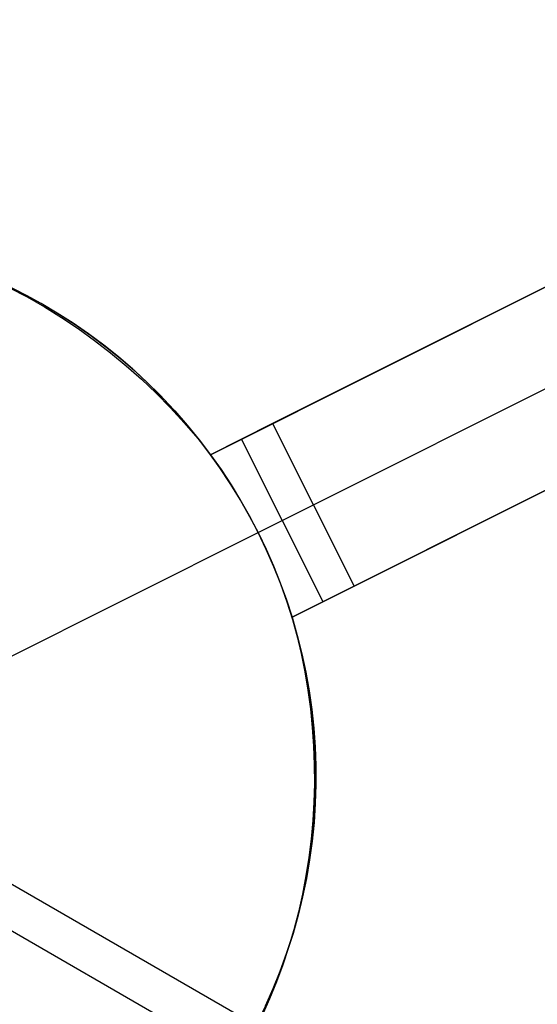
# Model space of a CAD drawing. Header units: millimetres. Extents: x 7986 to 9191, y -11326 to -10283.
# Tile 74 of 256: x 8497.63 to 8500.47, y -10682.51 to -10677.1. Entities that reach past the tile are written whole.
import ezdxf

# ---------------------------------------------------------------- set-up
doc = ezdxf.new("R2010")
doc.units = ezdxf.units.MM
doc.layers.add('color', color=7, linetype='Continuous')

msp = doc.modelspace()

# ---------------------------------------------------------------- linework, layer by layer
at = {"color": 7, "true_color": 0xffffff}
for p, q in [((7987.2215, -10387.192, 21.4556), (8532.8175, -10702.192, 21.4556)), ((8532.7051, -10702.3868, 21.43), (7987.1091, -10387.3868, 21.43))]:
    msp.add_line(p, q, dxfattribs=at)
at = {"layer": 'color', "color": 254, "true_color": 0xcad1ee}
for p, q in [((8498.6776, -10679.489, -12.4123), (8506.7612, -10675.4378, -8.7662)), ((8498.6776, -10679.489, -12.4123), (8506.7612, -10675.4378, -8.7662)), ((8506.7612, -10675.4378, -10.2406), (8499.0188, -10679.318, -25.2406)), ((8506.7612, -10675.4378, -10.2406), (8499.0188, -10679.318, -25.2406)), ((8499.2429, -10679.765, -25.2406), (8506.9852, -10675.8848, -10.2406)), ((8507.2093, -10676.3318, -8.6234), (8499.1256, -10680.383, -12.283)), ((8507.2093, -10676.3318, -8.6234), (8499.1256, -10680.383, -12.283)), ((8499.4669, -10680.212, -25.2406), (8507.2093, -10676.3318, -10.2406)), ((8499.4669, -10680.212, -25.2406), (8507.2093, -10676.3318, -10.2406)), ((8498.6776, -10679.489, -17.0034), (8503.2705, -10677.1872, -17.0034)), ((8499.1256, -10680.383, -16.932), (8503.7554, -10678.0627, -16.932)), ((8497.6552, -10678.607, -33.2406), (8497.5628, -10678.5604, -33.2406)), ((8497.6552, -10678.607, -33.2406), (8497.5628, -10678.5604, -33.2406)), ((8497.5715, -10678.5703, -12.8225), (8497.6686, -10678.6212, -12.7847)), ((8497.5715, -10678.5703, -12.8225), (8497.6686, -10678.6212, -12.7847)), ((8497.5744, -10678.566, -22.8264), (8497.6668, -10678.6132, -22.8264)), ((8497.746, -10678.6569, -33.2406), (8497.6552, -10678.607, -33.2406)), ((8497.746, -10678.6569, -33.2406), (8497.6552, -10678.607, -33.2406)), ((8497.6668, -10678.6132, -22.8264), (8497.7576, -10678.6635, -22.8264)), ((8497.6686, -10678.6212, -12.7847), (8497.7641, -10678.6757, -12.7477)), ((8497.6686, -10678.6212, -12.7847), (8497.7641, -10678.6757, -12.7477)), ((8497.835, -10678.7098, -33.2406), (8497.746, -10678.6569, -33.2406)), ((8497.835, -10678.7098, -33.2406), (8497.746, -10678.6569, -33.2406)), ((8497.7576, -10678.6635, -22.8264), (8497.8465, -10678.717, -22.8264)), ((8497.7641, -10678.6757, -12.7477), (8497.8579, -10678.7337, -12.7117)), ((8497.7641, -10678.6757, -12.7477), (8497.8579, -10678.7337, -12.7117)), ((8497.9221, -10678.7658, -33.2406), (8497.835, -10678.7098, -33.2406)), ((8497.9221, -10678.7658, -33.2406), (8497.835, -10678.7098, -33.2406)), ((8497.8465, -10678.717, -22.8264), (8497.9335, -10678.7734, -22.8264)), ((8497.8579, -10678.7337, -12.7117), (8497.9498, -10678.7951, -12.6767)), ((8497.8579, -10678.7337, -12.7117), (8497.9498, -10678.7951, -12.6767)), ((8498.0073, -10678.8248, -33.2406), (8497.9221, -10678.7658, -33.2406)), ((8498.0073, -10678.8248, -33.2406), (8497.9221, -10678.7658, -33.2406)), ((8497.9335, -10678.7734, -22.8264), (8498.0185, -10678.8329, -22.8264)), ((8497.9498, -10678.7951, -12.6767), (8498.0398, -10678.8599, -12.6427)), ((8497.9498, -10678.7951, -12.6767), (8498.0398, -10678.8599, -12.6427)), ((8498.0903, -10678.8866, -33.2406), (8498.0073, -10678.8248, -33.2406)), ((8498.0903, -10678.8866, -33.2406), (8498.0073, -10678.8248, -33.2406)), ((8498.0185, -10678.8329, -22.8264), (8498.1014, -10678.8952, -22.8264)), ((8498.0398, -10678.8599, -12.6427), (8498.1278, -10678.928, -12.6097)), ((8498.0398, -10678.8599, -12.6427), (8498.1278, -10678.928, -12.6097)), ((8498.1712, -10678.9513, -33.2406), (8498.0903, -10678.8866, -33.2406)), ((8498.1712, -10678.9513, -33.2406), (8498.0903, -10678.8866, -33.2406)), ((8498.1014, -10678.8952, -22.8264), (8498.1821, -10678.9604, -22.8264)), ((8498.1278, -10678.928, -12.6097), (8498.2136, -10678.9992, -12.5779)), ((8498.1278, -10678.928, -12.6097), (8498.2136, -10678.9992, -12.5779)), ((8498.2498, -10679.0188, -33.2406), (8498.1712, -10678.9513, -33.2406)), ((8498.2498, -10679.0188, -33.2406), (8498.1712, -10678.9513, -33.2406)), ((8498.1821, -10678.9604, -22.8264), (8498.2606, -10679.0284, -22.8264)), ((8498.2136, -10678.9992, -12.5779), (8498.2971, -10679.0736, -12.5472)), ((8498.2136, -10678.9992, -12.5779), (8498.2971, -10679.0736, -12.5472)), ((8498.326, -10679.0889, -33.2406), (8498.2498, -10679.0188, -33.2406)), ((8498.326, -10679.0889, -33.2406), (8498.2498, -10679.0188, -33.2406)), ((8498.2606, -10679.0284, -22.8264), (8498.3366, -10679.099, -22.8264)), ((8498.2971, -10679.0736, -12.5472), (8498.3783, -10679.151, -12.5177)), ((8498.2971, -10679.0736, -12.5472), (8498.3783, -10679.151, -12.5177)), ((8498.3998, -10679.1616, -33.2406), (8498.326, -10679.0889, -33.2406)), ((8498.3998, -10679.1616, -33.2406), (8498.326, -10679.0889, -33.2406)), ((8498.3366, -10679.099, -22.8264), (8498.4101, -10679.1722, -22.8264)), ((8498.3783, -10679.151, -12.5177), (8498.457, -10679.2314, -12.4895)), ((8498.3783, -10679.151, -12.5177), (8498.457, -10679.2314, -12.4895)), ((8498.471, -10679.2368, -33.2406), (8498.3998, -10679.1616, -33.2406)), ((8498.471, -10679.2368, -33.2406), (8498.3998, -10679.1616, -33.2406)), ((8498.4101, -10679.1722, -22.8264), (8498.481, -10679.2479, -22.8264)), ((8498.457, -10679.2314, -12.4895), (8498.5332, -10679.3145, -12.4624)), ((8498.457, -10679.2314, -12.4895), (8498.5332, -10679.3145, -12.4624)), ((8498.5395, -10679.3144, -33.2406), (8498.471, -10679.2368, -33.2406)), ((8498.5395, -10679.3144, -33.2406), (8498.471, -10679.2368, -33.2406)), ((8498.481, -10679.2479, -22.8264), (8498.5493, -10679.326, -22.8264)), ((8498.5332, -10679.3145, -12.4624), (8498.6068, -10679.4004, -12.4367)), ((8498.5332, -10679.3145, -12.4624), (8498.6068, -10679.4004, -12.4367)), ((8498.6054, -10679.3943, -33.2406), (8498.5395, -10679.3144, -33.2406)), ((8498.6054, -10679.3943, -33.2406), (8498.5395, -10679.3144, -33.2406)), ((8498.5493, -10679.326, -22.8264), (8498.6149, -10679.4064, -22.8264)), ((8499.0188, -10679.318, -25.2406), (8498.6776, -10679.489, -25.2406)), ((8499.0188, -10679.318, -25.2406), (8498.6776, -10679.489, -25.2406)), ((8499.0188, -10679.318, -25.2406), (8499.4669, -10680.212, -25.2406)), ((8499.0188, -10679.318, -25.2406), (8499.4669, -10680.212, -25.2406)), ((8498.6684, -10679.4765, -33.2406), (8498.6054, -10679.3943, -33.2406)), ((8498.6684, -10679.4765, -33.2406), (8498.6054, -10679.3943, -33.2406)), ((8498.6068, -10679.4004, -12.4367), (8498.6776, -10679.489, -12.4123)), ((8498.6068, -10679.4004, -12.4367), (8498.6776, -10679.489, -12.4123)), ((8498.6149, -10679.4064, -22.8264), (8498.6776, -10679.489, -22.8264)), ((8499.2963, -10680.2975, -25.2406), (8498.8482, -10679.4035, -25.2406)), ((8498.7286, -10679.5608, -33.2406), (8498.6684, -10679.4765, -33.2406)), ((8498.7286, -10679.5608, -33.2406), (8498.6684, -10679.4765, -33.2406)), ((8498.6776, -10679.489, -25.2406), (8498.7356, -10679.571, -25.2406)), ((8498.6776, -10679.489, -12.4123), (8498.6776, -10679.489, -25.2406)), ((8498.6776, -10679.489, -25.2406), (8498.7356, -10679.571, -25.2406)), ((8498.6776, -10679.489, -12.4123), (8498.6776, -10679.489, -25.2406)), ((8498.7858, -10679.6471, -33.2406), (8498.7286, -10679.5608, -33.2406)), ((8498.7858, -10679.6471, -33.2406), (8498.7286, -10679.5608, -33.2406)), ((8498.7356, -10679.571, -25.2406), (8498.7908, -10679.655, -25.2406)), ((8498.7356, -10679.571, -25.2406), (8498.7908, -10679.655, -25.2406)), ((8498.84, -10679.7354, -33.2406), (8498.7858, -10679.6471, -33.2406)), ((8498.84, -10679.7354, -33.2406), (8498.7858, -10679.6471, -33.2406)), ((8498.7908, -10679.655, -25.2406), (8498.8432, -10679.7407, -25.2406)), ((8498.7908, -10679.655, -25.2406), (8498.8432, -10679.7407, -25.2406)), ((8498.8911, -10679.8254, -33.2406), (8498.84, -10679.7354, -33.2406)), ((8498.8911, -10679.8254, -33.2406), (8498.84, -10679.7354, -33.2406)), ((8498.8432, -10679.7407, -25.2406), (8498.8926, -10679.8282, -25.2406)), ((8498.8432, -10679.7407, -25.2406), (8498.8926, -10679.8282, -25.2406)), ((8498.9391, -10679.9172, -25.2406), (8499.2429, -10679.765, -25.2406)), ((8498.9391, -10679.9172, -33.2406), (8498.8911, -10679.8254, -33.2406)), ((8498.9391, -10679.9172, -33.2406), (8498.8911, -10679.8254, -33.2406)), ((8498.8926, -10679.8282, -25.2406), (8498.9391, -10679.9172, -25.2406)), ((8498.8926, -10679.8282, -25.2406), (8498.9391, -10679.9172, -25.2406)), ((8497.3746, -10680.7013, -33.2406), (8498.9391, -10679.9172, -33.2406)), ((8498.9391, -10679.9172, -25.2406), (8498.9826, -10680.0078, -25.2406)), ((8498.9839, -10680.0106, -33.2406), (8498.9391, -10679.9172, -33.2406)), ((8498.9391, -10679.9172, -25.2406), (8498.9391, -10679.9172, -33.2406)), ((8498.9391, -10679.9172, -25.2406), (8498.9826, -10680.0078, -25.2406)), ((8498.9839, -10680.0106, -33.2406), (8498.9391, -10679.9172, -33.2406)), ((8498.9391, -10679.9172, -25.2406), (8498.9391, -10679.9172, -33.2406)), ((8498.9826, -10680.0078, -25.2406), (8499.0231, -10680.0997, -25.2406)), ((8498.9826, -10680.0078, -25.2406), (8499.0231, -10680.0997, -25.2406)), ((8499.0255, -10680.1054, -33.2406), (8498.9839, -10680.0106, -33.2406)), ((8499.0255, -10680.1054, -33.2406), (8498.9839, -10680.0106, -33.2406)), ((8499.0231, -10680.0997, -25.2406), (8499.0604, -10680.193, -25.2406)), ((8499.0231, -10680.0997, -25.2406), (8499.0604, -10680.193, -25.2406)), ((8499.0637, -10680.2017, -33.2406), (8499.0255, -10680.1054, -33.2406)), ((8499.0637, -10680.2017, -33.2406), (8499.0255, -10680.1054, -33.2406)), ((8499.0604, -10680.193, -25.2406), (8499.0946, -10680.2875, -25.2406)), ((8499.0604, -10680.193, -25.2406), (8499.0946, -10680.2875, -25.2406)), ((8499.0986, -10680.2992, -33.2406), (8499.0637, -10680.2017, -33.2406)), ((8499.0986, -10680.2992, -33.2406), (8499.0637, -10680.2017, -33.2406)), ((8499.1256, -10680.383, -25.2406), (8499.4669, -10680.212, -25.2406)), ((8499.1256, -10680.383, -25.2406), (8499.4669, -10680.212, -25.2406)), ((8499.0946, -10680.2875, -25.2406), (8499.1256, -10680.383, -25.2406)), ((8499.0946, -10680.2875, -25.2406), (8499.1256, -10680.383, -25.2406)), ((8499.1301, -10680.3978, -33.2406), (8499.0986, -10680.2992, -33.2406)), ((8499.1301, -10680.3978, -33.2406), (8499.0986, -10680.2992, -33.2406)), ((8499.1256, -10680.383, -25.2406), (8499.1256, -10680.383, -12.283)), ((8499.1256, -10680.383, -12.283), (8499.1522, -10680.4823, -12.2788)), ((8499.1256, -10680.383, -25.2406), (8499.1256, -10680.383, -12.283)), ((8499.1256, -10680.383, -22.7526), (8499.1543, -10680.4827, -22.7526)), ((8499.1256, -10680.383, -12.283), (8499.1522, -10680.4823, -12.2788)), ((8499.1582, -10680.4975, -33.2406), (8499.1301, -10680.3978, -33.2406)), ((8499.1582, -10680.4975, -33.2406), (8499.1301, -10680.3978, -33.2406)), ((8499.1522, -10680.4823, -12.2788), (8499.1756, -10680.5824, -12.2761)), ((8499.1522, -10680.4823, -12.2788), (8499.1756, -10680.5824, -12.2761)), ((8499.1543, -10680.4827, -22.7526), (8499.1795, -10680.5834, -22.7526)), ((8499.1829, -10680.5981, -33.2406), (8499.1582, -10680.4975, -33.2406)), ((8499.1829, -10680.5981, -33.2406), (8499.1582, -10680.4975, -33.2406)), ((8499.1756, -10680.5824, -12.2761), (8499.1957, -10680.6833, -12.2748)), ((8499.1756, -10680.5824, -12.2761), (8499.1957, -10680.6833, -12.2748)), ((8499.1795, -10680.5834, -22.7526), (8499.2012, -10680.6848, -22.7526)), ((8499.204, -10680.6995, -33.2406), (8499.1829, -10680.5981, -33.2406)), ((8499.204, -10680.6995, -33.2406), (8499.1829, -10680.5981, -33.2406)), ((8499.1957, -10680.6833, -12.2748), (8499.2127, -10680.7847, -12.2749)), ((8499.1957, -10680.6833, -12.2748), (8499.2127, -10680.7847, -12.2749)), ((8499.2012, -10680.6848, -22.7526), (8499.2194, -10680.7869, -22.7526)), ((8499.2217, -10680.8015, -33.2406), (8499.204, -10680.6995, -33.2406)), ((8499.2217, -10680.8015, -33.2406), (8499.204, -10680.6995, -33.2406)), ((8499.2127, -10680.7847, -12.2749), (8499.2264, -10680.8867, -12.2765)), ((8499.2127, -10680.7847, -12.2749), (8499.2264, -10680.8867, -12.2765)), ((8499.2194, -10680.7869, -22.7526), (8499.234, -10680.8897, -22.7526)), ((8499.2358, -10680.9041, -33.2406), (8499.2217, -10680.8015, -33.2406)), ((8499.2358, -10680.9041, -33.2406), (8499.2217, -10680.8015, -33.2406)), ((8499.2264, -10680.8867, -12.2765), (8499.2368, -10680.989, -12.2794)), ((8499.2264, -10680.8867, -12.2765), (8499.2368, -10680.989, -12.2794)), ((8499.234, -10680.8897, -22.7526), (8499.2451, -10680.9928, -22.7526)), ((8499.2463, -10681.0072, -33.2406), (8499.2358, -10680.9041, -33.2406)), ((8499.2463, -10681.0072, -33.2406), (8499.2358, -10680.9041, -33.2406)), ((8499.2368, -10680.989, -12.2794), (8499.2439, -10681.0915, -12.2838)), ((8499.2368, -10680.989, -12.2794), (8499.2439, -10681.0915, -12.2838)), ((8499.2451, -10680.9928, -22.7526), (8499.2526, -10681.0963, -22.7526)), ((8499.2533, -10681.1105, -33.2406), (8499.2463, -10681.0072, -33.2406)), ((8499.2533, -10681.1105, -33.2406), (8499.2463, -10681.0072, -33.2406)), ((8499.2439, -10681.0915, -12.2838), (8499.2478, -10681.1941, -12.2896)), ((8499.2439, -10681.0915, -12.2838), (8499.2478, -10681.1941, -12.2896)), ((8499.2526, -10681.0963, -22.7526), (8499.2565, -10681.1999, -22.7526)), ((8499.2567, -10681.214, -33.2406), (8499.2533, -10681.1105, -33.2406)), ((8499.2567, -10681.214, -33.2406), (8499.2533, -10681.1105, -33.2406)), ((8499.2478, -10681.1941, -12.2896), (8499.2483, -10681.2967, -12.2969)), ((8499.2478, -10681.1941, -12.2896), (8499.2483, -10681.2967, -12.2969)), ((8499.2565, -10681.1999, -22.7526), (8499.2568, -10681.3037, -22.7526)), ((8499.2566, -10681.3176, -33.2406), (8499.2567, -10681.214, -33.2406)), ((8499.2566, -10681.3176, -33.2406), (8499.2567, -10681.214, -33.2406)), ((8499.2483, -10681.2967, -12.2969), (8499.2456, -10681.3992, -12.3055)), ((8499.2483, -10681.2967, -12.2969), (8499.2456, -10681.3992, -12.3055)), ((8499.2568, -10681.3037, -22.7526), (8499.2535, -10681.4074, -22.7526)), ((8499.2529, -10681.4211, -33.2406), (8499.2566, -10681.3176, -33.2406)), ((8499.2529, -10681.4211, -33.2406), (8499.2566, -10681.3176, -33.2406)), ((8499.2456, -10681.3992, -12.3055), (8499.2395, -10681.5014, -12.3155)), ((8499.2456, -10681.3992, -12.3055), (8499.2395, -10681.5014, -12.3155)), ((8499.2535, -10681.4074, -22.7526), (8499.2467, -10681.5109, -22.7526)), ((8499.2456, -10681.5244, -33.2406), (8499.2529, -10681.4211, -33.2406)), ((8499.2456, -10681.5244, -33.2406), (8499.2529, -10681.4211, -33.2406)), ((8499.2395, -10681.5014, -12.3155), (8499.2302, -10681.6032, -12.3269)), ((8499.2395, -10681.5014, -12.3155), (8499.2302, -10681.6032, -12.3269)), ((8499.2347, -10681.6274, -33.2406), (8499.2456, -10681.5244, -33.2406)), ((8499.2347, -10681.6274, -33.2406), (8499.2456, -10681.5244, -33.2406)), ((8499.2467, -10681.5109, -22.7526), (8499.2363, -10681.6141, -22.7526)), ((8499.2302, -10681.6032, -12.3269), (8499.2176, -10681.7045, -12.3397)), ((8499.2302, -10681.6032, -12.3269), (8499.2176, -10681.7045, -12.3397)), ((8499.2203, -10681.7299, -33.2406), (8499.2347, -10681.6274, -33.2406)), ((8499.2203, -10681.7299, -33.2406), (8499.2347, -10681.6274, -33.2406)), ((8499.2363, -10681.6141, -22.7526), (8499.2223, -10681.7169, -22.7526)), ((8499.2176, -10681.7045, -12.3397), (8499.2017, -10681.8051, -12.3538)), ((8499.2176, -10681.7045, -12.3397), (8499.2017, -10681.8051, -12.3538)), ((8499.2023, -10681.8319, -33.2406), (8499.2203, -10681.7299, -33.2406)), ((8499.2023, -10681.8319, -33.2406), (8499.2203, -10681.7299, -33.2406)), ((8499.2223, -10681.7169, -22.7526), (8499.2048, -10681.8192, -22.7526)), ((8499.1809, -10681.9332, -33.2406), (8499.2023, -10681.8319, -33.2406)), ((8499.1809, -10681.9332, -33.2406), (8499.2023, -10681.8319, -33.2406)), ((8499.2017, -10681.8051, -12.3538), (8499.1827, -10681.905, -12.3692)), ((8499.2017, -10681.8051, -12.3538), (8499.1827, -10681.905, -12.3692)), ((8499.2048, -10681.8192, -22.7526), (8499.1837, -10681.9208, -22.7526)), ((8499.1827, -10681.905, -12.3692), (8499.1603, -10682.004, -12.386)), ((8499.1827, -10681.905, -12.3692), (8499.1603, -10682.004, -12.386)), ((8499.156, -10682.0338, -33.2406), (8499.1809, -10681.9332, -33.2406)), ((8499.156, -10682.0338, -33.2406), (8499.1809, -10681.9332, -33.2406)), ((8499.1837, -10681.9208, -22.7526), (8499.1592, -10682.0216, -22.7526)), ((8499.1603, -10682.004, -12.386), (8499.1348, -10682.102, -12.404)), ((8499.1603, -10682.004, -12.386), (8499.1348, -10682.102, -12.404)), ((8499.1276, -10682.1334, -33.2406), (8499.156, -10682.0338, -33.2406)), ((8499.1276, -10682.1334, -33.2406), (8499.156, -10682.0338, -33.2406)), ((8499.1592, -10682.0216, -22.7526), (8499.1312, -10682.1214, -22.7526)), ((8499.1312, -10682.1214, -22.7526), (8499.0997, -10682.2203, -22.7526)), ((8499.1348, -10682.102, -12.404), (8499.1062, -10682.1989, -12.4233)), ((8499.1348, -10682.102, -12.404), (8499.1062, -10682.1989, -12.4233)), ((8499.0958, -10682.2319, -33.2406), (8499.1276, -10682.1334, -33.2406)), ((8499.0958, -10682.2319, -33.2406), (8499.1276, -10682.1334, -33.2406)), ((8499.0606, -10682.3293, -33.2406), (8499.0958, -10682.2319, -33.2406)), ((8499.0606, -10682.3293, -33.2406), (8499.0958, -10682.2319, -33.2406)), ((8499.0997, -10682.2203, -22.7526), (8499.0649, -10682.318, -22.7526)), ((8499.1062, -10682.1989, -12.4233), (8499.0744, -10682.2945, -12.4439)), ((8499.1062, -10682.1989, -12.4233), (8499.0744, -10682.2945, -12.4439)), ((8499.022, -10682.4254, -33.2406), (8499.0606, -10682.3293, -33.2406)), ((8499.022, -10682.4254, -33.2406), (8499.0606, -10682.3293, -33.2406)), ((8499.0649, -10682.318, -22.7526), (8499.0266, -10682.4145, -22.7526)), ((8499.0744, -10682.2945, -12.4439), (8499.0395, -10682.3888, -12.4657)), ((8499.0744, -10682.2945, -12.4439), (8499.0395, -10682.3888, -12.4657)), ((8499.0395, -10682.3888, -12.4657), (8499.0016, -10682.4816, -12.4887)), ((8499.0395, -10682.3888, -12.4657), (8499.0016, -10682.4816, -12.4887)), ((8498.9802, -10682.5202, -33.2406), (8499.022, -10682.4254, -33.2406)), ((8498.9802, -10682.5202, -33.2406), (8499.022, -10682.4254, -33.2406)), ((8499.0266, -10682.4145, -22.7526), (8498.9851, -10682.5095, -22.7526)), ((8499.0016, -10682.4816, -12.4887), (8498.9607, -10682.5728, -12.5128)), ((8499.0016, -10682.4816, -12.4887), (8498.9607, -10682.5728, -12.5128)), ((8498.9851, -10682.5095, -22.7526), (8498.9403, -10682.6031, -22.7526))]:
    msp.add_line(p, q, dxfattribs=at)

doc.saveas('drawing.dxf')
